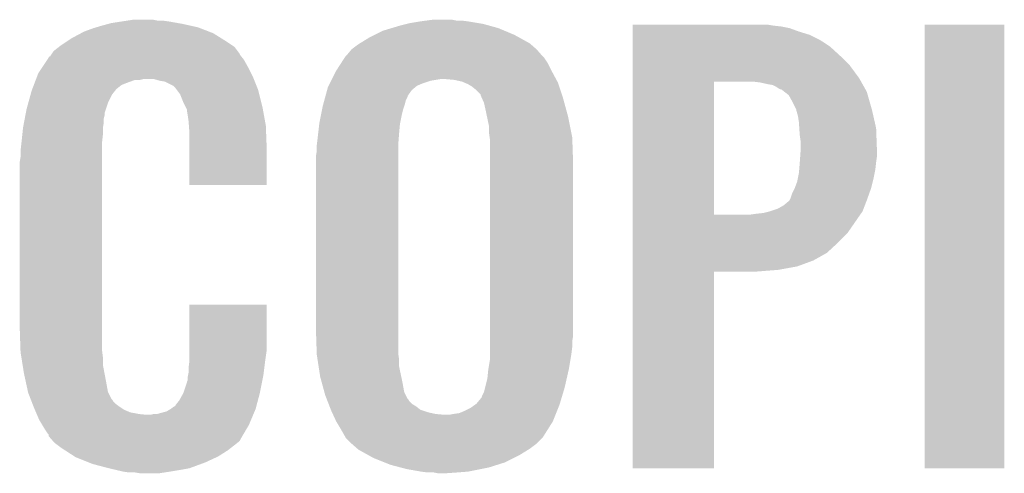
# Model space of a CAD drawing. Extents: x -4 to 126, y -8 to 66.
# Tile 12 of 256: x 7.54 to 10.49, y 16.55 to 17.91. Entities that reach past the tile are written whole.
import ezdxf

# ---------------------------------------------------------------- set-up
doc = ezdxf.new("R2010")
doc.units = 0
doc.layers.add('CLICKER_2_FOR_TMPM4L4A_V104_GTO', color=11, linetype='CONTINUOUS')

msp = doc.modelspace()

# ---------------------------------------------------------------- linework, layer by layer
at = {"layer": 'CLICKER_2_FOR_TMPM4L4A_V104_GTO'}
for points in [[(7.7707, 17.884138), (7.78764, 17.88922), (8.074662, 17.884138), (8.051798, 17.88922)], [(7.78764, 17.88922), (7.806266, 17.8943), (8.051798, 17.88922), (8.02894, 17.8943)], [(7.806266, 17.8943), (7.81558, 17.89684), (8.02894, 17.8943), (8.014548, 17.89684)], [(7.81558, 17.89684), (7.8486, 17.90192), (8.014548, 17.89684), (7.98576, 17.90192)], [(7.8486, 17.90192), (7.86511, 17.90446), (7.98576, 17.90192), (7.96798, 17.90446)], [(7.86511, 17.90446), (7.881622, 17.907), (7.952742, 17.90446), (7.940042, 17.907)], [(8.653776, 17.8816), (8.67918, 17.88922), (8.973822, 17.8816), (8.94639, 17.88922)], [(8.67918, 17.88922), (8.6995, 17.8943), (8.94639, 17.88922), (8.928102, 17.8943)], [(8.6995, 17.8943), (8.70966, 17.89684), (8.928102, 17.8943), (8.912862, 17.89684)], [(8.70966, 17.89684), (8.74014, 17.90192), (8.912862, 17.89684), (8.88238, 17.90192)], [(8.74014, 17.90192), (8.75919, 17.90446), (8.88238, 17.90192), (8.86206, 17.90446)], [(8.75919, 17.90446), (8.778242, 17.907), (8.846822, 17.90446), (8.834122, 17.907)], [(9.37516, 17.88922), (9.375162, 17.89176), (9.796778, 17.88922), (9.781542, 17.89176)], [(9.37516, 17.88668), (9.37516, 17.88922), (9.819638, 17.88668), (9.796778, 17.88922)], [(9.37516, 17.881598), (9.37516, 17.88668), (9.84504, 17.881598), (9.819638, 17.88668)], [(10.2489, 16.563362), (10.24892, 17.891738), (10.487638, 16.563362), (10.48766, 17.891738)], [(10.24892, 17.891738), (10.248922, 17.89176), (10.48766, 17.891738), (10.248922, 17.89176)], [(7.696198, 17.851118), (7.724772, 17.866358), (8.144766, 17.851118), (8.12038, 17.866358)], [(7.724772, 17.866358), (7.734302, 17.87144), (8.12038, 17.866358), (8.107314, 17.87144)], [(7.734302, 17.87144), (7.76224, 17.8816), (8.107314, 17.87144), (8.08119, 17.8816)], [(7.76224, 17.8816), (7.7707, 17.884138), (8.08119, 17.8816), (8.074662, 17.884138)], [(8.58774, 17.85366), (8.602978, 17.86128), (9.035798, 17.85366), (9.022082, 17.86128)], [(8.602978, 17.86128), (8.628382, 17.873982), (9.022082, 17.86128), (8.991916, 17.873982)], [(8.628382, 17.873982), (8.653776, 17.8816), (8.991916, 17.873982), (8.973822, 17.8816)], [(9.37516, 17.87144), (9.37516, 17.881598), (9.87298, 17.87144), (9.84504, 17.881598)], [(9.37516, 17.86128), (9.37516, 17.87144), (9.906, 17.86128), (9.87298, 17.87144)], [(9.37516, 17.846038), (9.37516, 17.86128), (9.936482, 17.846038), (9.906, 17.86128)], [(7.659184, 17.825718), (7.66572, 17.8308), (8.183882, 17.825718), (8.17626, 17.8308)], [(7.66572, 17.8308), (7.68096, 17.84096), (8.17626, 17.8308), (8.16102, 17.84096)], [(7.68096, 17.84096), (7.696198, 17.851118), (8.16102, 17.84096), (8.144766, 17.851118)], [(8.534402, 17.818102), (8.55472, 17.83334), (9.08812, 17.818102), (9.070704, 17.83334)], [(8.55472, 17.83334), (8.558846, 17.83588), (9.070704, 17.83334), (9.0678, 17.83588)], [(8.558846, 17.83588), (8.58774, 17.85366), (9.0678, 17.83588), (9.035798, 17.85366)], [(9.37516, 17.825718), (9.37516, 17.846038), (9.966962, 17.825718), (9.936482, 17.846038)], [(7.627634, 17.795246), (7.6327, 17.797784), (8.20572, 17.795246), (8.20369, 17.797784)], [(7.6327, 17.797784), (7.63439, 17.80032), (8.20369, 17.797784), (8.20166, 17.80032)], [(7.63439, 17.80032), (7.637776, 17.805398), (8.20166, 17.80032), (8.19912, 17.805398)], [(7.637776, 17.805398), (7.642862, 17.813022), (8.19912, 17.805398), (8.193404, 17.813022)], [(7.642862, 17.813022), (7.659184, 17.825718), (8.193404, 17.813022), (8.183882, 17.825718)], [(8.513332, 17.7927), (8.51662, 17.79778), (9.11098, 17.7927), (9.105898, 17.79778)], [(8.51662, 17.79778), (8.516622, 17.797782), (9.105898, 17.79778), (9.105898, 17.797782)], [(8.516622, 17.797782), (8.5217, 17.80286), (9.105898, 17.797782), (9.101454, 17.80286)], [(8.5217, 17.80286), (8.5344, 17.8181), (9.101454, 17.80286), (9.088122, 17.8181)], [(8.5344, 17.8181), (8.534402, 17.818102), (9.088122, 17.8181), (9.08812, 17.818102)], [(9.375158, 17.769838), (9.37516, 17.79778), (10.02538, 17.769838), (9.99744, 17.79778)], [(9.37516, 17.79778), (9.37516, 17.825718), (9.99744, 17.79778), (9.966962, 17.825718)], [(7.608992, 17.76476), (7.624228, 17.787618), (8.22452, 17.76476), (8.211822, 17.787618)], [(7.624228, 17.787618), (7.62762, 17.792704), (8.211822, 17.787618), (8.207754, 17.792704)], [(7.62762, 17.792704), (7.627634, 17.795246), (8.207754, 17.792704), (8.20572, 17.795246)], [(8.488682, 17.7546), (8.50347, 17.777458), (9.13257, 17.7546), (9.12114, 17.777458)], [(8.50347, 17.777458), (8.513332, 17.7927), (9.12114, 17.777458), (9.11098, 17.7927)], [(9.375158, 17.73174), (9.375158, 17.769838), (10.053322, 17.73174), (10.02538, 17.769838)], [(7.592302, 17.73428), (7.597142, 17.746982), (8.23976, 17.73428), (8.23341, 17.746982)], [(7.597142, 17.746982), (7.608992, 17.76476), (8.23341, 17.746982), (8.22452, 17.76476)], [(8.47598, 17.7292), (8.48741, 17.75206), (9.14615, 17.7292), (9.13384, 17.75206)], [(8.48741, 17.75206), (8.488682, 17.7546), (9.13384, 17.75206), (9.13257, 17.7546)], [(7.579722, 17.70126), (7.583592, 17.711418), (7.83336, 17.70126), (7.84606, 17.711418)], [(7.583592, 17.711418), (7.585528, 17.7165), (7.84606, 17.711418), (7.85876, 17.7165)], [(7.585528, 17.7165), (7.589398, 17.726658), (7.85876, 17.7165), (7.886698, 17.726658)], [(7.589398, 17.72666), (7.590366, 17.7292), (7.901938, 17.72666), (7.912098, 17.7292)], [(7.589398, 17.726658), (7.589398, 17.72666), (7.886698, 17.726658), (7.901938, 17.72666)], [(7.590366, 17.7292), (7.592302, 17.73428), (8.241792, 17.7292), (8.23976, 17.73428)], [(7.960358, 17.72412), (7.942578, 17.7292), (8.243824, 17.72412), (8.241792, 17.7292)], [(7.975598, 17.72158), (7.960358, 17.72412), (8.24484, 17.72158), (8.243824, 17.72412)], [(8.000996, 17.708882), (7.975598, 17.72158), (8.24992, 17.708882), (8.24484, 17.72158)], [(8.006078, 17.7038), (8.000996, 17.708882), (8.251952, 17.7038), (8.24992, 17.708882)], [(8.46328, 17.7038), (8.46582, 17.70888), (8.723884, 17.7038), (8.729982, 17.70888)], [(8.46582, 17.70888), (8.46963, 17.7165), (8.729982, 17.70888), (8.74776, 17.7165)], [(8.46963, 17.7165), (8.47344, 17.72412), (8.74776, 17.7165), (8.77062, 17.72412)], [(8.47344, 17.72412), (8.47598, 17.7292), (8.77062, 17.72412), (8.801102, 17.7292)], [(8.84174, 17.72666), (8.8138, 17.7292), (9.147518, 17.72666), (9.14615, 17.7292)], [(8.864602, 17.721578), (8.84174, 17.72666), (9.150254, 17.721578), (9.147518, 17.72666)], [(8.87053, 17.719038), (8.864602, 17.721578), (9.15162, 17.719038), (9.150254, 17.721578)], [(8.88238, 17.71396), (8.87053, 17.719038), (9.153314, 17.71396), (9.15162, 17.719038)], [(8.89508, 17.70634), (8.88238, 17.71396), (9.155854, 17.70634), (9.153314, 17.71396)], [(9.375152, 17.322822), (9.375158, 17.72158), (9.61898, 17.322822), (9.619002, 17.72158)], [(9.375158, 17.72158), (9.375158, 17.73174), (10.059038, 17.72158), (10.053322, 17.73174)], [(9.756138, 17.71904), (9.735818, 17.72158), (10.060466, 17.71904), (10.059038, 17.72158)], [(9.779, 17.71396), (9.756138, 17.71904), (10.063324, 17.71396), (10.060466, 17.71904)], [(9.794242, 17.711418), (9.779, 17.71396), (10.064754, 17.711418), (10.063324, 17.71396)], [(9.804402, 17.706338), (9.794242, 17.711418), (10.06761, 17.706338), (10.064754, 17.711418)], [(7.56712, 17.658078), (7.574048, 17.683478), (7.80542, 17.658078), (7.818118, 17.683478)], [(7.574048, 17.683478), (7.57682, 17.69364), (7.818118, 17.683478), (7.826246, 17.69364)], [(7.57682, 17.69364), (7.577786, 17.696178), (7.826246, 17.69364), (7.828278, 17.696178)], [(7.577786, 17.696178), (7.579722, 17.70126), (7.828278, 17.696178), (7.83336, 17.70126)], [(8.011796, 17.696178), (8.006078, 17.7038), (8.255, 17.696178), (8.251952, 17.7038)], [(8.021318, 17.683482), (8.011796, 17.696178), (8.258176, 17.683482), (8.255, 17.696178)], [(8.03148, 17.65808), (8.021318, 17.683482), (8.264526, 17.65808), (8.258176, 17.683482)], [(8.45566, 17.675864), (8.456354, 17.678406), (8.70204, 17.675864), (8.702044, 17.678406)], [(8.456354, 17.678406), (8.461202, 17.696182), (8.702044, 17.678406), (8.714742, 17.696182)], [(8.461202, 17.696182), (8.46328, 17.7038), (8.714742, 17.696182), (8.723884, 17.7038)], [(8.90778, 17.69618), (8.89508, 17.70634), (9.15924, 17.69618), (9.155854, 17.70634)], [(8.92048, 17.683474), (8.90778, 17.69618), (9.163474, 17.683474), (9.15924, 17.69618)], [(8.920482, 17.680936), (8.92048, 17.683474), (9.16432, 17.680936), (9.163474, 17.683474)], [(8.923868, 17.67332), (8.920482, 17.680936), (9.166858, 17.67332), (9.16432, 17.680936)], [(9.812022, 17.70126), (9.804402, 17.706338), (10.070468, 17.70126), (10.06761, 17.706338)], [(9.817104, 17.69872), (9.812022, 17.70126), (10.071896, 17.69872), (10.070468, 17.70126)], [(9.819646, 17.698716), (9.817104, 17.69872), (10.071898, 17.698716), (10.071896, 17.69872)], [(9.82944, 17.691098), (9.819646, 17.698716), (10.076182, 17.691098), (10.071898, 17.698716)], [(9.842502, 17.680936), (9.82944, 17.691098), (10.079086, 17.680936), (10.076182, 17.691098)], [(9.8552, 17.65808), (9.842502, 17.680936), (10.085616, 17.65808), (10.079086, 17.680936)], [(7.56158, 17.63776), (7.56712, 17.658078), (7.798646, 17.63776), (7.80542, 17.658078)], [(8.03783, 17.64538), (8.03148, 17.65808), (8.2677, 17.64538), (8.264526, 17.65808)], [(8.44804, 17.64792), (8.450118, 17.65554), (8.691878, 17.64792), (8.694418, 17.65554)], [(8.450118, 17.65554), (8.452888, 17.665702), (8.694418, 17.65554), (8.69696, 17.665702)], [(8.452888, 17.665702), (8.45566, 17.675864), (8.69696, 17.665702), (8.70204, 17.675864)], [(8.93064, 17.658078), (8.923868, 17.67332), (9.171016, 17.658078), (9.166858, 17.67332)], [(8.93572, 17.63522), (8.93064, 17.658078), (9.177252, 17.63522), (9.171016, 17.658078)], [(9.865358, 17.637762), (9.8552, 17.65808), (10.09142, 17.637762), (10.085616, 17.65808)], [(7.556256, 17.609818), (7.558192, 17.619978), (7.79272, 17.609818), (7.79526, 17.619978)], [(7.558192, 17.619978), (7.559644, 17.627596), (7.79526, 17.619978), (7.79526, 17.627596)], [(7.559644, 17.627596), (7.56158, 17.63776), (7.79526, 17.627596), (7.798646, 17.63776)], [(8.041638, 17.637764), (8.03783, 17.64538), (8.269086, 17.637764), (8.2677, 17.64538)], [(8.04164, 17.635222), (8.041638, 17.637764), (8.269548, 17.635222), (8.269086, 17.637764)], [(8.04418, 17.61998), (8.04164, 17.635222), (8.27232, 17.61998), (8.269548, 17.635222)], [(8.04672, 17.6022), (8.04418, 17.61998), (8.275552, 17.6022), (8.27232, 17.61998)], [(8.43788, 17.597118), (8.442452, 17.61998), (8.679686, 17.597118), (8.68426, 17.61998)], [(8.442452, 17.61998), (8.446514, 17.640298), (8.68426, 17.61998), (8.68934, 17.640298)], [(8.446514, 17.640298), (8.44804, 17.64792), (8.68934, 17.640298), (8.691878, 17.64792)], [(8.939464, 17.617442), (8.93572, 17.63522), (9.1821, 17.617442), (9.177252, 17.63522)], [(9.86536, 17.637756), (9.865358, 17.637762), (10.091422, 17.637756), (10.09142, 17.637762)], [(9.86536, 17.635216), (9.86536, 17.637756), (10.092, 17.635216), (10.091422, 17.637756)], [(9.87044, 17.617438), (9.86536, 17.635216), (10.09604, 17.617438), (10.092, 17.635216)], [(7.55142, 17.58442), (7.553838, 17.597118), (7.790602, 17.58442), (7.79272, 17.597118)], [(7.553838, 17.597118), (7.556256, 17.609818), (7.79272, 17.597118), (7.79272, 17.609818)], [(8.047628, 17.589498), (8.04672, 17.6022), (8.27786, 17.589498), (8.275552, 17.6022)], [(8.434492, 17.56664), (8.437598, 17.594582), (8.67664, 17.56664), (8.67918, 17.594582)], [(8.437598, 17.594582), (8.43788, 17.597118), (8.67918, 17.594582), (8.679686, 17.597118)], [(8.94588, 17.586958), (8.939464, 17.617442), (9.188198, 17.586958), (9.1821, 17.617442)], [(9.87298, 17.59966), (9.87044, 17.617438), (10.10008, 17.59966), (10.09604, 17.617438)], [(9.874166, 17.581878), (9.87298, 17.59966), (10.10412, 17.581878), (10.10008, 17.59966)], [(7.546606, 17.538698), (7.549012, 17.56156), (7.78764, 17.538698), (7.79018, 17.56156)], [(7.549012, 17.56156), (7.551152, 17.581878), (7.79018, 17.56156), (7.79018, 17.581878)], [(7.551152, 17.581878), (7.55142, 17.58442), (7.79018, 17.581878), (7.790602, 17.58442)], [(8.04926, 17.56664), (8.047628, 17.589498), (8.27874, 17.56664), (8.27786, 17.589498)], [(8.04926, 17.52346), (8.04926, 17.56664), (8.2804, 17.52346), (8.27874, 17.56664)], [(8.4328, 17.5514), (8.434492, 17.56664), (8.675466, 17.5514), (8.67664, 17.56664)], [(8.94588, 17.56664), (8.94588, 17.586958), (9.19226, 17.56664), (9.188198, 17.586958)], [(8.947696, 17.553938), (8.94588, 17.56664), (9.1948, 17.553938), (9.19226, 17.56664)], [(9.87552, 17.56156), (9.874166, 17.581878), (10.104874, 17.56156), (10.10412, 17.581878)], [(9.87806, 17.543778), (9.87552, 17.56156), (10.105532, 17.543778), (10.104874, 17.56156)], [(7.5438, 17.5133), (7.54634, 17.53616), (7.78764, 17.5133), (7.78764, 17.53616)], [(7.54634, 17.53616), (7.546606, 17.538698), (7.78764, 17.53616), (7.78764, 17.538698)], [(8.43026, 17.53108), (8.430576, 17.53362), (8.6741, 17.53108), (8.6741, 17.53362)], [(8.43026, 17.513302), (8.43026, 17.53108), (8.6741, 17.513302), (8.6741, 17.53108)], [(8.430576, 17.53362), (8.4328, 17.5514), (8.6741, 17.53362), (8.675466, 17.5514)], [(8.94842, 17.548858), (8.947696, 17.553938), (9.19497, 17.548858), (9.1948, 17.553938)], [(8.94842, 17.47774), (8.94842, 17.548858), (9.19734, 17.47774), (9.19497, 17.548858)], [(9.87806, 17.5133), (9.87806, 17.543778), (10.10666, 17.5133), (10.105532, 17.543778)], [(7.5438, 17.495522), (7.5438, 17.5133), (7.78764, 17.495522), (7.78764, 17.5133)], [(8.04926, 17.411722), (8.04926, 17.52346), (8.280378, 17.411722), (8.2804, 17.52346)], [(8.42772, 17.498062), (8.43026, 17.513302), (8.6741, 17.498062), (8.6741, 17.513302)], [(9.87697, 17.49806), (9.87806, 17.5133), (10.10666, 17.49806), (10.10666, 17.5133)], [(7.54126, 17.480282), (7.5438, 17.495522), (7.78764, 17.480282), (7.78764, 17.495522)], [(7.54126, 16.98752), (7.54126, 17.480282), (7.78764, 16.98752), (7.78764, 17.480282)], [(8.42772, 16.9799), (8.42772, 17.498062), (8.6741, 16.9799), (8.6741, 17.498062)], [(8.94842, 16.959578), (8.94842, 17.47774), (9.19734, 16.959578), (9.19734, 17.47774)], [(9.873826, 17.457422), (9.87552, 17.47774), (10.10158, 17.457422), (10.103836, 17.47774)], [(9.87552, 17.47774), (9.8757, 17.48028), (10.103836, 17.47774), (10.10412, 17.48028)], [(9.8757, 17.48028), (9.87697, 17.49806), (10.10412, 17.48028), (10.10666, 17.49806)], [(9.86993, 17.43202), (9.87298, 17.447258), (10.0965, 17.43202), (10.099546, 17.447258)], [(9.87298, 17.447258), (9.873826, 17.457422), (10.099546, 17.447258), (10.10158, 17.457422)], [(9.86028, 17.401542), (9.867898, 17.421858), (10.08888, 17.401542), (10.093958, 17.421858)], [(9.867898, 17.421858), (9.86993, 17.43202), (10.093958, 17.421858), (10.0965, 17.43202)], [(8.280378, 17.4117), (8.04926, 17.411722), (8.280378, 17.4117), (8.280378, 17.411722)], [(9.84758, 17.37106), (9.85266, 17.386298), (10.077994, 17.37106), (10.083436, 17.386298)], [(9.85266, 17.386298), (9.86028, 17.40154), (10.083436, 17.386298), (10.088878, 17.40154)], [(9.86028, 17.40154), (9.86028, 17.401542), (10.088878, 17.40154), (10.08888, 17.401542)], [(9.827258, 17.350738), (9.8425, 17.36344), (10.070316, 17.350738), (10.075202, 17.36344)], [(9.8425, 17.36344), (9.845038, 17.36598), (10.075202, 17.36344), (10.07618, 17.36598)], [(9.845038, 17.36598), (9.84758, 17.37106), (10.07618, 17.36598), (10.077994, 17.37106)], [(9.725658, 17.3228), (9.74344, 17.32534), (10.056444, 17.3228), (10.058204, 17.32534)], [(9.74344, 17.32534), (9.766298, 17.32788), (10.058204, 17.32534), (10.059962, 17.32788)], [(9.766298, 17.32788), (9.786604, 17.332958), (10.059962, 17.32788), (10.063478, 17.332958)], [(9.786604, 17.332958), (9.78662, 17.332962), (10.063478, 17.332958), (10.063478, 17.332962)], [(9.78662, 17.332962), (9.809478, 17.34058), (10.063478, 17.332962), (10.066408, 17.34058)], [(9.809478, 17.34058), (9.827258, 17.350738), (10.066408, 17.34058), (10.070316, 17.350738)], [(9.37515, 17.266918), (9.375152, 17.3228), (10.017758, 17.266918), (10.056444, 17.3228)], [(9.375152, 17.3228), (9.375152, 17.322822), (9.725658, 17.3228), (9.61898, 17.322822)], [(9.37515, 17.23898), (9.37515, 17.266918), (9.98982, 17.23898), (10.017758, 17.266918)], [(9.37515, 17.208498), (9.37515, 17.23898), (9.956798, 17.208498), (9.98982, 17.23898)], [(9.37515, 17.18564), (9.37515, 17.208498), (9.916158, 17.18564), (9.956798, 17.208498)], [(9.37515, 17.16786), (9.37515, 17.18564), (9.867898, 17.16786), (9.916158, 17.18564)], [(9.37514, 16.563362), (9.375148, 17.152598), (9.618958, 16.563362), (9.61898, 17.152598)], [(9.375148, 17.1577), (9.37515, 17.16786), (9.812022, 17.1577), (9.867898, 17.16786)], [(9.375148, 17.15262), (9.375148, 17.1577), (9.748522, 17.15262), (9.812022, 17.1577)], [(9.375148, 17.152598), (9.375148, 17.15262), (9.61898, 17.152598), (9.748522, 17.15262)], [(8.049262, 16.9164), (8.04928, 17.053538), (8.2804, 16.9164), (8.2804, 17.053538)], [(8.04928, 17.053538), (8.049282, 17.05356), (8.2804, 17.053538), (8.049282, 17.05356)], [(7.543632, 16.9164), (7.54126, 16.98752), (7.78764, 16.9164), (7.78764, 16.98752)], [(8.430176, 16.906242), (8.42772, 16.9799), (8.6741, 16.906242), (8.6741, 16.9799)], [(8.94842, 16.944338), (8.94842, 16.959578), (9.1948, 16.944338), (9.19734, 16.959578)], [(8.94842, 16.92656), (8.94842, 16.944338), (9.1948, 16.92656), (9.1948, 16.944338)], [(7.5438, 16.911322), (7.543632, 16.9164), (7.788276, 16.911322), (7.78764, 16.9164)], [(8.04926, 16.885922), (8.049262, 16.9164), (8.276046, 16.885922), (8.2804, 16.9164)], [(8.94842, 16.90624), (8.94842, 16.92656), (9.19226, 16.90624), (9.1948, 16.92656)], [(7.54624, 16.896078), (7.5438, 16.911322), (7.79018, 16.896078), (7.788276, 16.911322)], [(7.549898, 16.873218), (7.54624, 16.896078), (7.79018, 16.873218), (7.79018, 16.896078)], [(8.048624, 16.88084), (8.04926, 16.885922), (8.27532, 16.88084), (8.276046, 16.885922)], [(8.43026, 16.903702), (8.430176, 16.906242), (8.674464, 16.903702), (8.6741, 16.906242)], [(8.432606, 16.88846), (8.43026, 16.903702), (8.67664, 16.88846), (8.674464, 16.903702)], [(8.435732, 16.868142), (8.432606, 16.88846), (8.67664, 16.868142), (8.67664, 16.88846)], [(8.943762, 16.86052), (8.94842, 16.888458), (9.18464, 16.86052), (9.189296, 16.888458)], [(8.94842, 16.888458), (8.94842, 16.90624), (9.189296, 16.888458), (9.19226, 16.90624)], [(7.55396, 16.84782), (7.549898, 16.873218), (7.795018, 16.84782), (7.79018, 16.873218)], [(8.04672, 16.8656), (8.048624, 16.88084), (8.273414, 16.8656), (8.27532, 16.88084)], [(8.04672, 16.850362), (8.04672, 16.8656), (8.27151, 16.850362), (8.273414, 16.8656)], [(8.44042, 16.83766), (8.435732, 16.868142), (8.683058, 16.83766), (8.67664, 16.868142)], [(8.9408, 16.83258), (8.94334, 16.857982), (9.178288, 16.83258), (9.184062, 16.857982)], [(8.94334, 16.857982), (8.943762, 16.86052), (9.184062, 16.857982), (9.18464, 16.86052)], [(7.560036, 16.81988), (7.55396, 16.84782), (7.80034, 16.81988), (7.795018, 16.84782)], [(8.041642, 16.822424), (8.04418, 16.827504), (8.266684, 16.822424), (8.2677, 16.827504)], [(8.04418, 16.837662), (8.044688, 16.840202), (8.269732, 16.837662), (8.27024, 16.840202)], [(8.04418, 16.827504), (8.04418, 16.837662), (8.2677, 16.827504), (8.269732, 16.837662)], [(8.044688, 16.840202), (8.04672, 16.850362), (8.27024, 16.840202), (8.27151, 16.850362)], [(8.44527, 16.81988), (8.44042, 16.83766), (8.6868, 16.81988), (8.683058, 16.83766)], [(8.933814, 16.804642), (8.9408, 16.83258), (9.17194, 16.804642), (9.178288, 16.83258)], [(7.56611, 16.791938), (7.560036, 16.81988), (7.805422, 16.791938), (7.80034, 16.81988)], [(8.03148, 16.789402), (8.04164, 16.819884), (8.26008, 16.789402), (8.266176, 16.819884)], [(8.04164, 16.819884), (8.041642, 16.822424), (8.266176, 16.819884), (8.266684, 16.822424)], [(8.45289, 16.791942), (8.44527, 16.81988), (8.69188, 16.791942), (8.6868, 16.81988)], [(8.93064, 16.791938), (8.933814, 16.804642), (9.168128, 16.791938), (9.17194, 16.804642)], [(7.56666, 16.789402), (7.56611, 16.791938), (7.806692, 16.789402), (7.805422, 16.791938)], [(7.573576, 16.77162), (7.56666, 16.789402), (7.815582, 16.77162), (7.806692, 16.789402)], [(7.574566, 16.769076), (7.573576, 16.77162), (7.818122, 16.769076), (7.815582, 16.77162)], [(7.57654, 16.764), (7.574566, 16.769076), (7.820662, 16.764), (7.818122, 16.769076)], [(8.00862, 16.75384), (8.018782, 16.766542), (8.250722, 16.75384), (8.254064, 16.766542)], [(8.018782, 16.766542), (8.031478, 16.7894), (8.254064, 16.766542), (8.26008, 16.7894)], [(8.031478, 16.7894), (8.03148, 16.789402), (8.26008, 16.7894), (8.26008, 16.789402)], [(8.45566, 16.78178), (8.45289, 16.791942), (8.696962, 16.78178), (8.69188, 16.791942)], [(8.45961, 16.771624), (8.45566, 16.78178), (8.702038, 16.771624), (8.696962, 16.78178)], [(8.4606, 16.76908), (8.45961, 16.771624), (8.704578, 16.76908), (8.702038, 16.771624)], [(8.462574, 16.764004), (8.4606, 16.76908), (8.707118, 16.764004), (8.704578, 16.76908)], [(8.907778, 16.756378), (8.92048, 16.77162), (9.157462, 16.756378), (9.162034, 16.77162)], [(8.92048, 16.77162), (8.923016, 16.774158), (9.162034, 16.77162), (9.162796, 16.774158)], [(8.923016, 16.774158), (8.92556, 16.781778), (9.162796, 16.774158), (9.16508, 16.781778)], [(8.92556, 16.781778), (8.93064, 16.791938), (9.16508, 16.781778), (9.168128, 16.791938)], [(7.579502, 16.75638), (7.57654, 16.764), (7.828282, 16.75638), (7.820662, 16.764)], [(7.582466, 16.74876), (7.579502, 16.75638), (7.83844, 16.74876), (7.828282, 16.75638)], [(7.58444, 16.74368), (7.582466, 16.74876), (7.84606, 16.74368), (7.83844, 16.74876)], [(7.586618, 16.7386), (7.58444, 16.74368), (7.85368, 16.7386), (7.84606, 16.74368)], [(7.589884, 16.73098), (7.586618, 16.7386), (7.871462, 16.73098), (7.85368, 16.7386)], [(7.980682, 16.73352), (7.993376, 16.741138), (8.244172, 16.73352), (8.24738, 16.741138)], [(7.993376, 16.741138), (7.99338, 16.74114), (8.24738, 16.741138), (8.24738, 16.74114)], [(7.99338, 16.74114), (8.003544, 16.74876), (8.24738, 16.74114), (8.249384, 16.74876)], [(8.003544, 16.74876), (8.006086, 16.748774), (8.249384, 16.74876), (8.249388, 16.748774)], [(8.006086, 16.748774), (8.00862, 16.75384), (8.249388, 16.748774), (8.250722, 16.75384)], [(8.465538, 16.756382), (8.462574, 16.764004), (8.714738, 16.756382), (8.707118, 16.764004)], [(8.468502, 16.748762), (8.465538, 16.756382), (8.727438, 16.748762), (8.714738, 16.756382)], [(8.472452, 16.738602), (8.468502, 16.748762), (8.740138, 16.738602), (8.727438, 16.748762)], [(8.47344, 16.73606), (8.472452, 16.738602), (8.747766, 16.73606), (8.740138, 16.738602)], [(8.475784, 16.730982), (8.47344, 16.73606), (8.763, 16.730982), (8.747766, 16.73606)], [(8.856976, 16.72844), (8.87476, 16.73606), (9.14654, 16.72844), (9.149588, 16.73606)], [(8.87476, 16.73606), (8.889998, 16.74368), (9.149588, 16.73606), (9.152636, 16.74368)], [(8.889998, 16.74368), (8.904224, 16.75384), (9.152636, 16.74368), (9.156702, 16.75384)], [(8.904224, 16.75384), (8.907778, 16.756378), (9.156702, 16.75384), (9.157462, 16.756378)], [(7.592062, 16.7259), (7.589884, 16.73098), (7.896858, 16.7259), (7.871462, 16.73098)], [(7.59315, 16.72336), (7.592062, 16.7259), (7.922258, 16.72336), (7.896858, 16.7259)], [(7.59968, 16.708122), (7.59315, 16.72336), (8.233478, 16.708122), (8.239894, 16.72336)], [(7.608826, 16.692878), (7.59968, 16.708122), (8.22706, 16.692878), (8.233478, 16.708122)], [(7.932422, 16.72336), (7.942582, 16.7259), (8.239894, 16.72336), (8.240964, 16.7259)], [(7.952744, 16.7259), (7.980682, 16.73352), (8.240964, 16.7259), (8.244172, 16.73352)], [(8.47813, 16.7259), (8.475784, 16.730982), (8.78586, 16.7259), (8.763, 16.730982)], [(8.479302, 16.72336), (8.47813, 16.7259), (8.8138, 16.72336), (8.78586, 16.7259)], [(8.48868, 16.703042), (8.479302, 16.72336), (9.136378, 16.703042), (9.144506, 16.72336)], [(8.826498, 16.72336), (8.839202, 16.7259), (9.144506, 16.72336), (9.145522, 16.7259)], [(8.839202, 16.7259), (8.856976, 16.72844), (9.145522, 16.7259), (9.14654, 16.72844)], [(7.61492, 16.682718), (7.608826, 16.692878), (8.221082, 16.682718), (8.22706, 16.692878)], [(7.62508, 16.66748), (7.61492, 16.682718), (8.212118, 16.66748), (8.221082, 16.682718)], [(8.488682, 16.70304), (8.48868, 16.703042), (9.136378, 16.70304), (9.136378, 16.703042)], [(8.50392, 16.67764), (8.488682, 16.70304), (9.120336, 16.67764), (9.136378, 16.70304)], [(8.51408, 16.659858), (8.50392, 16.67764), (9.109106, 16.659858), (9.120336, 16.67764)], [(7.627614, 16.664946), (7.62508, 16.66748), (8.210628, 16.664946), (8.212118, 16.66748)], [(7.62762, 16.659866), (7.627614, 16.664946), (8.20764, 16.659866), (8.210628, 16.664946)], [(7.636512, 16.6497), (7.62762, 16.659866), (8.20166, 16.6497), (8.20764, 16.659866)], [(7.640958, 16.644618), (7.636512, 16.6497), (8.199116, 16.644618), (8.20166, 16.6497)], [(8.516618, 16.654784), (8.51408, 16.659858), (9.1059, 16.654784), (9.109106, 16.659858)], [(8.516624, 16.654778), (8.516618, 16.654784), (9.105898, 16.654778), (9.1059, 16.654784)], [(8.5344, 16.637), (8.516624, 16.654778), (9.088118, 16.637), (9.105898, 16.654778)], [(7.645398, 16.63954), (7.640958, 16.644618), (8.192768, 16.63954), (8.199116, 16.644618)], [(7.652174, 16.63446), (7.645398, 16.63954), (8.18642, 16.63446), (8.192768, 16.63954)], [(7.665722, 16.6243), (7.652174, 16.63446), (8.173356, 16.6243), (8.18642, 16.63446)], [(7.6775, 16.61668), (7.665722, 16.6243), (8.16356, 16.61668), (8.173356, 16.6243)], [(8.5344, 16.636998), (8.5344, 16.637), (9.088114, 16.636998), (9.088118, 16.637)], [(8.551818, 16.62176), (8.5344, 16.636998), (9.0678, 16.62176), (9.088114, 16.636998)], [(8.55472, 16.61922), (8.551818, 16.62176), (9.063672, 16.61922), (9.0678, 16.62176)], [(8.586724, 16.60144), (8.55472, 16.61922), (9.03478, 16.60144), (9.063672, 16.61922)], [(7.704978, 16.5989), (7.6775, 16.61668), (8.135618, 16.5989), (8.16356, 16.61668)], [(7.7089, 16.596362), (7.704978, 16.5989), (8.130178, 16.596362), (8.135618, 16.5989)], [(7.747004, 16.58112), (7.7089, 16.596362), (8.09752, 16.58112), (8.130178, 16.596362)], [(8.600438, 16.59382), (8.586724, 16.60144), (9.01954, 16.59382), (9.03478, 16.60144)], [(8.632198, 16.581118), (8.600438, 16.59382), (8.994138, 16.581118), (9.01954, 16.59382)], [(7.759698, 16.576042), (7.747004, 16.58112), (8.083736, 16.576042), (8.09752, 16.58112)], [(7.80796, 16.56334), (7.759698, 16.576042), (8.049258, 16.56334), (8.083736, 16.576042)], [(7.829552, 16.55826), (7.80796, 16.56334), (8.02132, 16.55826), (8.049258, 16.56334)], [(8.651238, 16.573502), (8.632198, 16.581118), (8.970018, 16.573502), (8.994138, 16.581118)], [(8.6802, 16.56588), (8.651238, 16.573502), (8.94588, 16.56588), (8.970018, 16.573502)], [(8.6995, 16.5608), (8.6802, 16.56588), (8.92048, 16.5608), (8.94588, 16.56588)], [(8.74268, 16.55318), (8.6995, 16.5608), (8.88238, 16.55318), (8.92048, 16.5608)], [(9.618958, 16.56334), (9.37514, 16.563362), (9.618958, 16.56334), (9.618958, 16.563362)], [(10.487638, 16.56334), (10.2489, 16.563362), (10.487638, 16.56334), (10.487638, 16.563362)], [(7.851142, 16.55318), (7.829552, 16.55826), (7.99084, 16.55318), (8.02132, 16.55826)], [(7.86892, 16.55064), (7.851142, 16.55318), (7.974328, 16.55064), (7.99084, 16.55318)], [(7.901938, 16.5481), (7.886698, 16.55064), (7.957818, 16.5481), (7.974328, 16.55064)], [(8.763, 16.55064), (8.74268, 16.55318), (8.84936, 16.55064), (8.88238, 16.55318)], [(8.793478, 16.5481), (8.780778, 16.55064), (8.813802, 16.5481), (8.84936, 16.55064)]]:
    msp.add_solid(points, dxfattribs=at)

doc.saveas('drawing.dxf')
